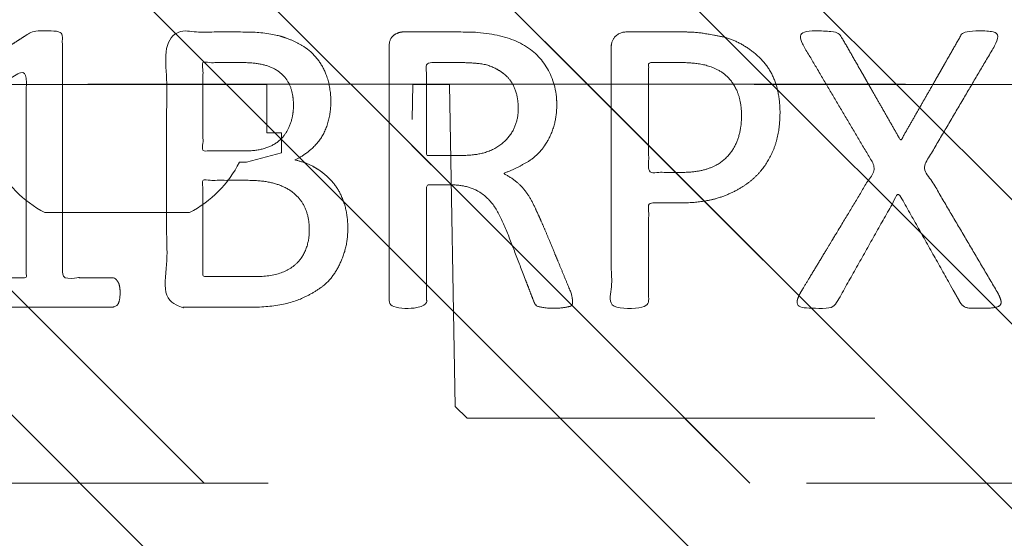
# Model space of a CAD drawing. Header units: inches. Extents: x -462 to -293, y -254 to -12.
# Tile 35 of 89: x -355.854 to -354.25, y -75.205 to -74.36. Entities that reach past the tile are written whole.
import ezdxf

# ---------------------------------------------------------------- set-up
doc = ezdxf.new("R2010")
doc.units = ezdxf.units.IN
doc.header["$LTSCALE"] = 32
doc.header["$MEASUREMENT"] = 0
doc.linetypes.add('Dash Style-1', pattern=[0.083328, 0.041656, -0.041672])
for name, color, linetype, lineweight in [('DashLine', 7, 'Dash Style-1', 13), ('DashLineFill', 7, 'Dash Style-1', 13), ('Drawing', 7, 'Continuous', 18), ('Metal-Black', 7, 'Continuous', 18), ('None', 7, 'Continuous', 18), ('Plastic-BracketCover', 7, 'Continuous', 13), ('SolidLine', 7, 'Continuous', 15), ('Wood_1-H', 7, 'Continuous', 13)]:
    doc.layers.add(name, color=color, linetype=linetype, lineweight=lineweight)
doc.layers.add('Metal-Leg', color=7, linetype='Continuous', lineweight=18, true_color=0x4c4c4c)
doc.layers.add('Metal_Black', color=7, linetype='Continuous', lineweight=13, true_color=0x4c4c4c)
pattern_1 = [(45, (0, 0), (-1.61301565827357, 1.935715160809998), []), (45, (-1.0608, 1.0608), (-0.4723460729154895, 0.4167612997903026), [])]

# ---------------------------------------------------------------- blocks, each defined once
blk = doc.blocks.new('Group-12')
at = {"layer": 'DashLine'}
blk.add_rational_spline([(3.425889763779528, -2.559055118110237), (3.42588976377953, -37.77524409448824), (3.425889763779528, -72.99143307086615), (3.425889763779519, -74.52755905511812), (1.889763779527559, -74.52755905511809), (-11.02873622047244, -74.54730708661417), (-23.94723622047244, -74.56705511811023), (-25.24962716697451, -74.46183701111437), (-25.47623622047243, -73.17505511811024), (-27.40623622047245, -52.62205511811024), (-29.33623622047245, -32.06905511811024), (-29.64541729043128, -28.77953659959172), (-29.64523622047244, -25.47205511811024), (-29.64579921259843, -14.01555511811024), (-29.64636220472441, -2.559055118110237), (-13.11023622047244, -2.559055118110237), (3.425889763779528, -2.559055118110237)], [1, 1, 1, 0.7071067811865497, 1, 1, 1, 1, 1, 1, 1, 1, 1, 1, 1, 1, 1], degree=2, knots=[0, 0, 0, 0.3437727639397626, 0.3437727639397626, 0.3543760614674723, 0.3543760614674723, 0.4804837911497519, 0.4804837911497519, 0.4932388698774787, 0.4932388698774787, 0.6947633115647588, 0.6947633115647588, 0.7270176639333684, 0.7270176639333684, 0.838740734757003, 0.838740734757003, 1, 1, 1], dxfattribs=at)
at = {"layer": 'SolidLine'}
blk.add_rational_spline([(4.881889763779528, -2.559055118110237), (4.881889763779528, -37.77524409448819), (4.881889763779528, -72.99143307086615), (4.881889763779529, -75.98355905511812), (1.889763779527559, -75.98355905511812), (-11.02373622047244, -76.00380708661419), (-23.93723622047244, -76.02405511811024), (-26.48855720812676, -75.8181826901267), (-26.92623622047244, -73.31105511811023), (-28.85673622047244, -52.75855511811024), (-30.78723622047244, -32.20605511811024), (-31.10141317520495, -28.84703865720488), (-31.10223622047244, -25.47205511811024), (-31.10229921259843, -14.01555511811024), (-31.10236220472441, -2.559055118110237), (-13.11023622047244, -2.559055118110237), (4.881889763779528, -2.559055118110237)], [1, 1, 1, 0.7071067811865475, 1, 1, 1, 1, 1, 1, 1, 1, 1, 1, 1, 1, 1], degree=2, knots=[0, 0, 0, 0.3304669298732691, 0.3304669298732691, 0.3503210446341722, 0.3503210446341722, 0.4715008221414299, 0.4715008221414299, 0.4955201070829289, 0.4955201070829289, 0.690341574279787, 0.690341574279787, 0.7221812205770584, 0.7221812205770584, 0.83026201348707, 0.83026201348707, 1, 1, 1], dxfattribs=at)
blk = doc.blocks.new('Group-27')
at = {"layer": 'Metal_Black', "color": 7}
for points, knots in [([(2.66347909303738, 1.514432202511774), (2.670861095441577, 1.518123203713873), (2.680088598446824, 1.519968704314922), (2.685625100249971, 1.514432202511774), (2.68746879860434, 1.49966819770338), (2.68746879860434, 1.479829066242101), (2.68746879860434, 1.464603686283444), (2.683779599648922, 1.457221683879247), (2.680088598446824, 1.453530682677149), (2.676397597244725, 1.451685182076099), (2.587814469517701, 1.40185756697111), (2.499231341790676, 1.35202995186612), (2.587814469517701, 1.30220233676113), (2.676397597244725, 1.25237472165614), (2.680088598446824, 1.25052922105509), (2.683779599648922, 1.244992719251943), (2.68746879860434, 1.239456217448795), (2.68746879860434, 1.224230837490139), (2.68746879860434, 1.204391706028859), (2.684702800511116, 1.185013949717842), (2.670861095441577, 1.187782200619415), (2.66347909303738, 1.191473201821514), (2.561054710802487, 1.253296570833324), (2.458630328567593, 1.315119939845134), (2.358975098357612, 1.256064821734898), (2.259319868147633, 1.197009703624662), (2.251937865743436, 1.193318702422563), (2.238096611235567, 1.190550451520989), (2.235328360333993, 1.209928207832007), (2.235328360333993, 1.233919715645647), (2.237173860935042, 1.246838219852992), (2.239019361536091, 1.254220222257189), (2.244555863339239, 1.257911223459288), (2.246401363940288, 1.259756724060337), (2.330370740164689, 1.307738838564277), (2.414340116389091, 1.355720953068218), (2.330370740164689, 1.403703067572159), (2.246401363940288, 1.451685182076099), (2.244555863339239, 1.453530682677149), (2.239019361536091, 1.455376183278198), (2.237173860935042, 1.462758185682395), (2.235328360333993, 1.473831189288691), (2.235328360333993, 1.495977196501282), (2.238096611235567, 1.515354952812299), (2.251937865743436, 1.512586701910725), (2.259319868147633, 1.508895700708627), (2.358052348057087, 1.450763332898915), (2.456784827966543, 1.392630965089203), (2.560131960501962, 1.453531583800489), (2.66347909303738, 1.514432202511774)], [0, 0, 0, 0.005796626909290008, 0.01159325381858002, 0.01738988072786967, 0.02318650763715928, 0.02777550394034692, 0.03115686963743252, 0.03453823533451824, 0.03791960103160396, 0.03791960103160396, 0.1211990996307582, 0.1211990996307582, 0.2044785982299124, 0.2044785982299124, 0.2078599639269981, 0.2112413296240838, 0.2146226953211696, 0.2192116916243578, 0.2250083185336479, 0.2366015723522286, 0.2423981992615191, 0.2423981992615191, 0.3264234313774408, 0.3264234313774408, 0.407781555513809, 0.407781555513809, 0.4135781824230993, 0.42517143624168, 0.4309680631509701, 0.4359366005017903, 0.4409051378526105, 0.4458736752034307, 0.450842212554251, 0.450842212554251, 0.6349525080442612, 0.6349525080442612, 0.8190628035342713, 0.8190628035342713, 0.8240313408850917, 0.8289998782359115, 0.8339684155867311, 0.8389369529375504, 0.8439054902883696, 0.8538425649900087, 0.8588111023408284, 0.8588111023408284, 0.9277858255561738, 0.9277858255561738, 1, 1, 1]), ([(2.368202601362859, 1.158958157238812), (2.403267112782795, 1.158958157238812), (2.456784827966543, 1.136812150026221), (2.493694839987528, 1.096211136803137), (2.51584084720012, 1.037156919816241), (2.51584084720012, 0.9697961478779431), (2.51584084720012, 0.9448818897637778), (2.596119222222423, 0.9448818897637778), (2.680088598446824, 0.9448818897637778), (2.683779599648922, 0.9411926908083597), (2.685625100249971, 0.9338106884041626), (2.68746879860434, 0.9227376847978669), (2.68746879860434, 0.9061281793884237), (2.685625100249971, 0.8950551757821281), (2.683779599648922, 0.887673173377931), (2.680088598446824, 0.8839821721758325), (2.469704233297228, 0.8839821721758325), (2.250092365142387, 0.8839821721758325), (2.237173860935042, 0.8987461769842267), (2.237173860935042, 0.955955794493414), (2.237173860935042, 1.018701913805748), (2.24086486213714, 1.044538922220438), (2.248246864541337, 1.081447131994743), (2.270392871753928, 1.118357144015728), (2.301766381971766, 1.146039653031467), (2.344211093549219, 1.158958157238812), (2.368202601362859, 1.158958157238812)], [0, 0, 0, 0.06626756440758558, 0.1325351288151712, 0.1988026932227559, 0.2650702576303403, 0.3039664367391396, 0.3039664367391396, 0.4292971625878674, 0.4350595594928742, 0.440821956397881, 0.4465843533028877, 0.4523467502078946, 0.4569566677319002, 0.4615665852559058, 0.4661765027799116, 0.4707864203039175, 0.7289384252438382, 0.7450731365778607, 0.7612078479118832, 0.8451067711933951, 0.8709223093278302, 0.8967378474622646, 0.9225533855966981, 0.9483689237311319, 0.974184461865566, 1, 1, 1]), ([(2.373739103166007, 1.096211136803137), (2.346056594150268, 1.096211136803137), (2.309148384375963, 1.075910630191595), (2.29253887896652, 1.046384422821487), (2.287002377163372, 1.01501091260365), (2.287002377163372, 0.9716416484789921), (2.287002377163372, 0.9448818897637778), (2.376507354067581, 0.9448818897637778), (2.46601233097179, 0.9448818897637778), (2.46601233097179, 0.9716416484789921), (2.46601233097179, 1.024238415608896), (2.453093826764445, 1.061146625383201), (2.427258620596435, 1.085138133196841), (2.394039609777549, 1.096211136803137), (2.373739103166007, 1.096211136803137)], [0, 0, 0, 0.05309765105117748, 0.1061953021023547, 0.159292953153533, 0.2123906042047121, 0.2979368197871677, 0.2979368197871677, 0.5840684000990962, 0.5840684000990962, 0.6696146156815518, 0.7522109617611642, 0.8348073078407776, 0.9174036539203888, 1, 1, 1]), ([(2.676397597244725, 0.820968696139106), (2.680088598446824, 0.820968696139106), (2.683779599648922, 0.8191231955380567), (2.685625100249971, 0.8117429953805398), (2.68746879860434, 0.7988244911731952), (2.68746879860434, 0.7803694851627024), (2.685625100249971, 0.7692964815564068), (2.683779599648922, 0.7619144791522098), (2.678243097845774, 0.7582234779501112), (2.672706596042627, 0.756377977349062), (2.620110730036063, 0.7360774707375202), (2.567514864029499, 0.7157769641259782), (2.549059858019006, 0.7083949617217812), (2.519531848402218, 0.6936327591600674), (2.497385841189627, 0.6714867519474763), (2.486312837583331, 0.6419587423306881), (2.486312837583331, 0.602280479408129), (2.486312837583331, 0.5829027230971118), (2.581355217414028, 0.5829027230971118), (2.680088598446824, 0.5829027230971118), (2.683779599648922, 0.5792135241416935), (2.685625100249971, 0.5718315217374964), (2.68746879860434, 0.5607585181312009), (2.68746879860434, 0.5441490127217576), (2.685625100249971, 0.5330760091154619), (2.683779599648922, 0.5256940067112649), (2.680088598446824, 0.5220030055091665), (2.468781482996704, 0.5220030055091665), (2.248246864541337, 0.5220030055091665), (2.237173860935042, 0.5367670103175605), (2.237173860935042, 0.5921311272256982), (2.237173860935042, 0.6567227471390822), (2.239019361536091, 0.6788687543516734), (2.24086486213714, 0.6880962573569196), (2.244555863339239, 0.713931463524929), (2.264856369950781, 0.7545324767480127), (2.294384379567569, 0.7803694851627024), (2.333138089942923, 0.7951334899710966), (2.377430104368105, 0.7951334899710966), (2.414340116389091, 0.7822149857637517), (2.442022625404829, 0.7600689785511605), (2.460475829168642, 0.7268499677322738), (2.467857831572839, 0.7083949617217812), (2.473394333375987, 0.7194679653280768), (2.488158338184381, 0.7379229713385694), (2.508458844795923, 0.7526869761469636), (2.536141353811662, 0.7656054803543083), (2.552750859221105, 0.7729874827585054), (2.601655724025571, 0.7932879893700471), (2.650560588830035, 0.8135884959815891), (2.66347909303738, 0.8191231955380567), (2.674552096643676, 0.820968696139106), (2.676397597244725, 0.820968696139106)], [0, 0, 0, 0.004017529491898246, 0.008035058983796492, 0.01205258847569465, 0.01607011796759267, 0.02008764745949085, 0.02410517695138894, 0.02812270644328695, 0.03214023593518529, 0.03214023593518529, 0.07095094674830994, 0.07095094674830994, 0.08463415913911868, 0.09831737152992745, 0.1120005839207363, 0.1256837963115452, 0.1387450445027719, 0.1387450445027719, 0.2028067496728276, 0.2052946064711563, 0.207782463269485, 0.2102703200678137, 0.2127581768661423, 0.2147484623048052, 0.216738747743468, 0.2187290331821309, 0.2207193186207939, 0.3326714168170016, 0.3396374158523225, 0.3466034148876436, 0.391881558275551, 0.4075550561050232, 0.4232285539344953, 0.4232285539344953, 0.4666960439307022, 0.5101635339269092, 0.5536310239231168, 0.597098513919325, 0.6405660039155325, 0.6840334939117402, 0.7275009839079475, 0.7709684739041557, 0.7709684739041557, 0.7980418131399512, 0.8251151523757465, 0.8521884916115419, 0.8792618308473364, 0.8792618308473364, 0.9581324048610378, 0.9581324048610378, 0.9790662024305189, 1, 1, 1]), ([(2.362666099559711, 0.7323864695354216), (2.334983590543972, 0.7323864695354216), (2.299920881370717, 0.7083949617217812), (2.290693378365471, 0.6807142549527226), (2.288847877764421, 0.6714867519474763), (2.287002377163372, 0.6493407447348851), (2.287002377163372, 0.6078169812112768), (2.287002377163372, 0.5829027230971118), (2.362667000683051, 0.5829027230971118), (2.438331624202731, 0.5829027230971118), (2.438331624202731, 0.6115079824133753), (2.438331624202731, 0.6641047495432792), (2.427258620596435, 0.6973237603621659), (2.405112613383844, 0.721313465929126), (2.377430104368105, 0.7323864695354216), (2.362666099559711, 0.7323864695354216)], [0, 0, 0, 0.1425152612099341, 0.2850305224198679, 0.2850305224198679, 0.3309930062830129, 0.3769554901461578, 0.4458992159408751, 0.4458992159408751, 0.655281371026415, 0.655281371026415, 0.7344389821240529, 0.8008292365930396, 0.8672194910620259, 0.9336097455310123, 1, 1, 1]), ([(2.556441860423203, 0.4546474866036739), (2.578586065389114, 0.4546474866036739), (2.61365057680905, 0.4435762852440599), (2.643178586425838, 0.4251212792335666), (2.66347909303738, 0.3974387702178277), (2.685625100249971, 0.3476111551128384), (2.685625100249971, 0.2405739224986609), (2.685625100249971, 0.1741368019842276), (2.674552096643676, 0.1593727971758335), (2.461399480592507, 0.1593727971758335), (2.248246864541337, 0.1593727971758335), (2.237173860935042, 0.1741368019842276), (2.237173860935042, 0.2322691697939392), (2.237173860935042, 0.3236205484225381), (2.253783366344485, 0.3752927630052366), (2.281465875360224, 0.4085117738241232), (2.323912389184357, 0.4269667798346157), (2.36635710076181, 0.4269667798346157), (2.395885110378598, 0.4195847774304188), (2.419876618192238, 0.4048207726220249), (2.44017712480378, 0.3808292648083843), (2.445713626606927, 0.3679107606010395), (2.449404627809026, 0.3863657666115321), (2.467857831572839, 0.4177392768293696), (2.495540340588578, 0.4417307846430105), (2.534295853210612, 0.4546474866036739), (2.556441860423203, 0.4546474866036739)], [0, 0, 0, 0.03145524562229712, 0.06291049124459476, 0.09436573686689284, 0.1258209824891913, 0.1887314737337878, 0.2661585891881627, 0.2758371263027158, 0.2855156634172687, 0.4355309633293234, 0.4452095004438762, 0.4548880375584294, 0.5214267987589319, 0.5746587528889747, 0.6278907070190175, 0.6811226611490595, 0.7343546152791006, 0.7627468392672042, 0.7911390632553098, 0.8195312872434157, 0.8479235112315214, 0.8479235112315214, 0.8859426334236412, 0.9239617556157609, 0.9619808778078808, 1, 1, 1]), ([(2.560132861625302, 0.3919022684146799), (2.53983235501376, 0.3919022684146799), (2.510304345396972, 0.3789837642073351), (2.49000383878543, 0.3549922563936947), (2.478930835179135, 0.3180840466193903), (2.478930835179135, 0.2544142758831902), (2.478930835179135, 0.2184270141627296), (2.557363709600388, 0.2184270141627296), (2.635796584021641, 0.2184270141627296), (2.635796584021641, 0.2617962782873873), (2.635796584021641, 0.3457656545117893), (2.608114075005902, 0.3789837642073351), (2.578586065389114, 0.3919022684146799), (2.560132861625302, 0.3919022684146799)], [0, 0, 0, 0.07915587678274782, 0.1583117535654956, 0.2374676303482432, 0.3166235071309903, 0.4195261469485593, 0.4195261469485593, 0.6437985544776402, 0.6437985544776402, 0.7678094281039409, 0.883904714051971, 0.9419523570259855, 1, 1, 1]), ([(2.357129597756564, 0.3660652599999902), (2.34052009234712, 0.3660652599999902), (2.31468488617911, 0.3568377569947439), (2.296229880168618, 0.336537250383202), (2.287002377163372, 0.3051655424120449), (2.287002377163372, 0.2498005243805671), (2.287002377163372, 0.2184270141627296), (2.358975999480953, 0.2184270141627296), (2.430949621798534, 0.2184270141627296), (2.430949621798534, 0.252568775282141), (2.430949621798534, 0.3088565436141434), (2.419876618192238, 0.3383827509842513), (2.399576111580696, 0.3568377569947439), (2.371893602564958, 0.3660652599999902), (2.357129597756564, 0.3660652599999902)], [0, 0, 0, 0.074498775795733, 0.1489975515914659, 0.2234963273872, 0.2979951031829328, 0.3954165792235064, 0.3954165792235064, 0.6189101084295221, 0.6189101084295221, 0.7249275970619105, 0.7936956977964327, 0.8624637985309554, 0.931231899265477, 1, 1, 1]), ([(2.661633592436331, 0.08353965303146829), (2.669015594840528, 0.08353965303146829), (2.682856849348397, 0.08077140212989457), (2.685625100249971, 0.07246664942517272), (2.685625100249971, -0.04656633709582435), (2.685625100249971, -0.1655993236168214), (2.683779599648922, -0.16929032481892), (2.678243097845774, -0.1729813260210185), (2.669015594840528, -0.1748268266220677), (2.656097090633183, -0.1748268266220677), (2.646869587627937, -0.1729813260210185), (2.641333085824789, -0.1711358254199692), (2.637642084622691, -0.1655993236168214), (2.637642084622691, -0.1166944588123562), (2.637642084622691, -0.06963509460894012), (2.467858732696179, -0.06963509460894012), (2.298075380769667, -0.06963509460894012), (2.323911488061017, -0.1130034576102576), (2.349747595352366, -0.1563718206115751), (2.351593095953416, -0.1619083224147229), (2.353438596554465, -0.1711358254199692), (2.349747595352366, -0.1748268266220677), (2.338674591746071, -0.176672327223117), (2.326219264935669, -0.176672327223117), (2.31653038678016, -0.176672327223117), (2.310993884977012, -0.1748268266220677), (2.307302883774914, -0.1711358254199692), (2.305457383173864, -0.1674448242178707), (2.272238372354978, -0.1157717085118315), (2.239019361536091, -0.06409859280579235), (2.237173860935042, -0.06225309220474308), (2.237173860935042, -0.05856209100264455), (2.235328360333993, -0.05302558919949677), (2.235328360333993, -0.03595470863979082), (2.235328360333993, -0.01796107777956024), (2.239019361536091, -0.01242457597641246), (2.242710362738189, -0.0105790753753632), (2.441098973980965, -0.0105790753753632), (2.637642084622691, -0.0105790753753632), (2.637642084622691, 0.03002103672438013), (2.637642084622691, 0.07431215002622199), (2.641333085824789, 0.07800315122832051), (2.646869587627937, 0.08169415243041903), (2.656097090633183, 0.08353965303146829), (2.661633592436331, 0.08353965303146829)], [0, 0, 0, 0.00261032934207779, 0.007830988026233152, 0.01044131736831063, 0.1761946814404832, 0.1788050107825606, 0.1814153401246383, 0.1840256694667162, 0.1866359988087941, 0.1885937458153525, 0.1905514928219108, 0.1925092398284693, 0.1944669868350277, 0.2443885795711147, 0.2443885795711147, 0.4244984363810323, 0.4244984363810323, 0.478049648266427, 0.478049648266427, 0.4842405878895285, 0.49043152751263, 0.4966224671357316, 0.5028134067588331, 0.5070707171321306, 0.5109409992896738, 0.5148112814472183, 0.5186815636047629, 0.5186815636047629, 0.5762947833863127, 0.5762947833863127, 0.5787425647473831, 0.5811903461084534, 0.5836381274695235, 0.5902471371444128, 0.5931844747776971, 0.5961218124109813, 0.5990591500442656, 0.9118813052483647, 0.9118813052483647, 0.9765012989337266, 0.9823759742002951, 0.9882506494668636, 0.9941253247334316, 1, 1, 1])]:
    blk.add_open_spline(points, degree=2, knots=knots, dxfattribs=at)
blk = doc.blocks.new('1BRPX5-Util_Bkt_Sm-F (2D)')
at = {"layer": 'DashLineFill', "linetype": 'Continuous', "lineweight": 13}
h = blk.add_hatch(dxfattribs=at)
h.set_pattern_fill('Steel', color=253, style=0, pattern_type=2)
h.set_pattern_definition(pattern_1)
edge = h.paths.add_edge_path()
edge.add_line((-4.468503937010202, 4.413385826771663), (-3.12992125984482, 4.413385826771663))
edge.add_line((-3.12992125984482, 4.413385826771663), (-3.12992125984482, -1.854330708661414))
edge.add_line((-3.12992125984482, -1.854330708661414), (-4.468503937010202, -1.854330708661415))
edge.add_line((-4.468503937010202, -1.854330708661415), (-4.468503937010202, -1.988188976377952))
edge.add_line((-4.468503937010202, -1.988188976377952), (-2.421259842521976, -1.988188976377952))
edge.add_line((-2.421259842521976, -1.988188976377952), (-2.421259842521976, -2.366141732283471))
edge.add_arc((-2.303149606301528, -2.366141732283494), 0.1181102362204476, 179.9999999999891, 270.000000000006)
edge.add_line((-2.303149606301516, -2.484251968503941), (2.303149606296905, -2.484251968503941))
edge.add_arc((2.303149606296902, -2.366141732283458), 0.1181102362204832, 270.0000000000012, 359.9999999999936)
edge.add_line((2.421259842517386, -2.366141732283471), (2.421259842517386, -1.988188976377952))
edge.add_line((2.421259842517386, -1.988188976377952), (4.468503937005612, -1.988188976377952))
edge.add_line((4.468503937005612, -1.988188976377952), (4.468503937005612, -1.854330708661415))
edge.add_line((4.468503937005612, -1.854330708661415), (3.12992125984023, -1.854330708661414))
edge.add_line((3.12992125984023, -1.854330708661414), (3.12992125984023, 4.413385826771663))
edge.add_line((3.12992125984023, 4.413385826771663), (4.468503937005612, 4.413385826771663))
edge.add_line((4.468503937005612, 4.413385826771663), (4.468503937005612, 4.547244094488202))
edge.add_line((4.468503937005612, 4.547244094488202), (2.421259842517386, 4.547244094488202))
edge.add_line((2.421259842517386, 4.547244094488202), (2.421259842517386, 4.925196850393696))
edge.add_arc((2.303149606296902, 4.925196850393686), 0.1181102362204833, 5.365542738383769e-12, 89.99999999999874)
edge.add_line((2.303149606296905, 5.043307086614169), (-2.303149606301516, 5.043307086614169))
edge.add_arc((-2.303149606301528, 4.92519685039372), 0.1181102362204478, 89.99999999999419, 180.0000000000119)
edge.add_line((-2.421259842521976, 4.925196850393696), (-2.421259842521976, 4.547244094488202))
edge.add_line((-2.421259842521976, 4.547244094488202), (-4.468503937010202, 4.547244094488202))
edge.add_line((-4.468503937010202, 4.547244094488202), (-4.468503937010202, 4.413385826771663))
at = {"layer": 'Metal_Black', "color": 7}
blk.add_blockref('Group-27', (0, 0), dxfattribs=at)
blk = doc.blocks.new('Group-28')
at = {"layer": 'Wood_1-H', "color": 7, "rotation": 270}
blk.add_blockref('1BRPX5-Util_Bkt_Sm-F (2D)', (-8.385826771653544, -58.50393700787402), dxfattribs=at)
blk = doc.blocks.new('1BRPT8_Cover (2D)')
at = {"layer": 'DashLineFill', "linetype": 'Continuous', "lineweight": 13}
h = blk.add_hatch(dxfattribs=at)
h.set_pattern_fill('Steel', color=253, style=0, pattern_type=2)
h.set_pattern_definition(pattern_1)
h.paths.add_polyline_path([(-1.594488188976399, -8.763779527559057), (-2.322834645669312, -8.763779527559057), (-2.322834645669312, -8.751066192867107), (-2.826068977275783, -8.742282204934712), (-2.866441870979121, -8.70280193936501), (-2.866441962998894, -6.672971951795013), (-2.84717538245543, -6.653289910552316), (-2.322834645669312, -6.644137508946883), (-2.322834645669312, -6.584208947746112), (-2.847175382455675, -6.575056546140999), (-2.866441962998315, -6.555374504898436), (-2.866441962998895, -4.468247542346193), (-2.847175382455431, -4.448565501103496), (-2.322834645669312, -4.439413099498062), (-2.322834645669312, -4.37948453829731), (-2.847175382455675, -4.370332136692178), (-2.866441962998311, -4.350650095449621), (-2.866441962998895, -2.263523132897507), (-2.847175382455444, -2.243841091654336), (-2.322834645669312, -2.234688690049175), (-2.322834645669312, -2.174760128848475), (-2.847175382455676, -2.165607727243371), (-2.866441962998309, -2.145925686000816), (-2.866441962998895, -0.05879872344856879), (-2.847175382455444, -0.03911668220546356), (-2.322834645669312, -0.02996428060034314), (-2.322834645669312, 0.02996428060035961), (-2.847175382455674, 0.03911668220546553), (-2.866441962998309, 0.05879872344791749), (-2.866441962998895, 2.145925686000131), (-2.847175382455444, 2.165607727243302), (-2.322834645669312, 2.174760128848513), (-2.322834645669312, 2.234688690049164), (-2.847175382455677, 2.243841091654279), (-2.866441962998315, 2.263523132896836), (-2.866441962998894, 4.350650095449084), (-2.84717538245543, 4.37033213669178), (-2.322834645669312, 4.379484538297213), (-2.322834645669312, 4.439413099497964), (-2.847175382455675, 4.448565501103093), (-2.866441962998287, 4.46824754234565), (-2.865499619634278, 6.55537450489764), (-2.84717538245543, 6.575056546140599), (-2.322834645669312, 6.584208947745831), (-2.322834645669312, 6.644137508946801), (-2.847175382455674, 6.653289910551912), (-2.866441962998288, 6.672971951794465), (-2.866441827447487, 8.702801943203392), (-2.826068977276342, 8.742282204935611), (-1.594488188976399, 8.763779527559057), (-1.594488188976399, 8.858267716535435), (-2.97244094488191, 8.858267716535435), (-2.97244094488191, -8.858267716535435), (-1.594488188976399, -8.858267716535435)])
h = blk.add_hatch(dxfattribs=at)
h.set_pattern_fill('Steel', color=253, style=0, pattern_type=2)
h.set_pattern_definition(pattern_1)
h.paths.add_polyline_path([(-2.322834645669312, 8.858267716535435), (-2.322834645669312, -8.858267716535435), (-2.97244094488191, -8.858267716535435), (-2.97244094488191, 8.858267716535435)])
at = {"layer": 'DashLineFill', "flags": 128}
for points in [[(-1.594488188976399, -8.763779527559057), (-2.322834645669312, -8.763779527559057), (-2.322834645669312, -8.751066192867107), (-2.826068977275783, -8.742282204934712), (-2.866441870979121, -8.70280193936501), (-2.866441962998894, -6.672971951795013), (-2.84717538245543, -6.653289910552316), (-2.322834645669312, -6.644137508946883), (-2.322834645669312, -6.584208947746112), (-2.847175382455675, -6.575056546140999), (-2.866441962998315, -6.555374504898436), (-2.866441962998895, -4.468247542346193), (-2.847175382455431, -4.448565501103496), (-2.322834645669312, -4.439413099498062), (-2.322834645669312, -4.37948453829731), (-2.847175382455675, -4.370332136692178), (-2.866441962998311, -4.350650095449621), (-2.866441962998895, -2.263523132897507), (-2.847175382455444, -2.243841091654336), (-2.322834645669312, -2.234688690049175), (-2.322834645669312, -2.174760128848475), (-2.847175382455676, -2.165607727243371), (-2.866441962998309, -2.145925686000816), (-2.866441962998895, -0.05879872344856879), (-2.847175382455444, -0.03911668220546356), (-2.322834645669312, -0.02996428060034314), (-2.322834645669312, 0.02996428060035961), (-2.847175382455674, 0.03911668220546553), (-2.866441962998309, 0.05879872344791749), (-2.866441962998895, 2.145925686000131), (-2.847175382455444, 2.165607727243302), (-2.322834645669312, 2.174760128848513), (-2.322834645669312, 2.234688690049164), (-2.847175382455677, 2.243841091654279), (-2.866441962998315, 2.263523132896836), (-2.866441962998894, 4.350650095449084), (-2.84717538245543, 4.37033213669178), (-2.322834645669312, 4.379484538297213), (-2.322834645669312, 4.439413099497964), (-2.847175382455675, 4.448565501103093), (-2.866441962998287, 4.46824754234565), (-2.865499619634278, 6.55537450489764), (-2.84717538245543, 6.575056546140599), (-2.322834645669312, 6.584208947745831), (-2.322834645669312, 6.644137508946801), (-2.847175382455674, 6.653289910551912), (-2.866441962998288, 6.672971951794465), (-2.866441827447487, 8.702801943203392), (-2.826068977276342, 8.742282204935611), (-1.594488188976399, 8.763779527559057), (-1.594488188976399, 8.858267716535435), (-2.97244094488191, 8.858267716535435), (-2.97244094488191, -8.858267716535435), (-1.594488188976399, -8.858267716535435)], [(-2.322834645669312, 8.858267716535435), (-2.322834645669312, -8.858267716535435), (-2.97244094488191, -8.858267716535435), (-2.97244094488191, 8.858267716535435)]]:
    blk.add_lwpolyline(points, close=True, dxfattribs=at)
blk = doc.blocks.new('1BRPT9-Bracket (2D)')
at = {"layer": 'DashLineFill', "linetype": 'Continuous', "lineweight": 13}
h = blk.add_hatch(dxfattribs=at)
h.set_pattern_fill('Steel', color=253, style=0, pattern_type=2)
h.set_pattern_definition(pattern_1)
edge = h.paths.add_edge_path()
edge.add_arc((1.677931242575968, -8.488188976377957), 0.2519685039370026, 269.999999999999, 360.0000000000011)
edge.add_line((1.929899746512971, -8.488188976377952), (1.929899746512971, -7.480314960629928))
edge.add_line((1.929899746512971, -7.480314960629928), (2.323600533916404, -7.480314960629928))
edge.add_line((2.323600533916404, -7.480314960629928), (2.323600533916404, 7.461135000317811))
edge.add_line((2.323600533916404, 7.461135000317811), (1.929899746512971, 7.480314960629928))
edge.add_line((1.929899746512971, 7.480314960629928), (1.929899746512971, 8.488188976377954))
edge.add_arc((1.677931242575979, 8.488188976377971), 0.2519685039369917, 359.999999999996, 450.0000000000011)
edge.add_line((1.677931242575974, 8.740157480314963), (-2.32206875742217, 8.740157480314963))
edge.add_line((-2.32206875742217, 8.740157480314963), (-2.32206875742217, -8.74015748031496))
edge.add_line((-2.32206875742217, -8.74015748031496), (1.677931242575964, -8.74015748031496))
at = {"layer": 'DashLineFill', "flags": 128}
blk.add_lwpolyline([(1.677931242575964, -8.74015748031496, 0.4142135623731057), (1.929899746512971, -8.488188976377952), (1.929899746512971, -7.480314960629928), (2.323600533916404, -7.480314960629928), (2.323600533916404, 7.461135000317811), (1.929899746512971, 7.480314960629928), (1.929899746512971, 8.488188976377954, 0.4142135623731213), (1.677931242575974, 8.740157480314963), (-2.32206875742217, 8.740157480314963), (-2.32206875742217, -8.74015748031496)], format="xyb", close=True, dxfattribs=at)
blk = doc.blocks.new('TL14_upper_leg (2D)')
at = {"layer": 'SolidLine', "flags": 128}
blk.add_lwpolyline([(2.322834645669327, 0.2436987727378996), (2.401574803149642, 0.2436987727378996), (2.401574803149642, 0.2677219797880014), (2.434055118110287, 0.2677219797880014), (2.4493110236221, 0.2107861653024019), (2.4493110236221, 0.1992105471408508, -0.1579749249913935), (2.531479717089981, 0.1180761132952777), (2.531479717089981, -0.1180652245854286, -0.1560270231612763), (2.4493110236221, -0.1991401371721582), (2.4493110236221, -0.2107752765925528), (2.434055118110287, -0.2677110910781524), (2.401574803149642, -0.2677110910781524), (2.401574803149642, -0.2436878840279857), (2.322834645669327, -0.2436878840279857)], format="xyb", close=True, dxfattribs=at)
blk = doc.blocks.new('StructEnd-L3 (2D)')
at = {"layer": 'Metal-Black', "color": 7}
blk.add_blockref('1BRPT9-Bracket (2D)', (-0.0001991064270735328, 6.10236220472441), dxfattribs=at)
at = {"layer": 'Metal-Leg', "color": 7, "rotation": 180}
blk.add_blockref('TL14_upper_leg (2D)', (0, 0), dxfattribs=at)
at = {"layer": 'Plastic-BracketCover', "color": 7}
blk.add_blockref('1BRPT8_Cover (2D)', (-0.0001991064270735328, 6.10236220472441), dxfattribs=at)
blk = doc.blocks.new('Group-66')
at = {"layer": 'None'}
for name in ['Group-28', 'Group-12']:
    blk.add_blockref(name, (0, 0), dxfattribs=at)
at = {"layer": 'SolidLine', "color": 7, "rotation": 90}
blk.add_blockref('StructEnd-L3 (2D)', (-8.30708661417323, -58.50393700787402), dxfattribs=at)
blk = doc.blocks.new('SL Runoff Utility L Desk2 (2D)')
at = {"layer": 'None'}
blk.add_blockref('Group-66', (0, 0), dxfattribs=at)
at = {"layer": 'Drawing', "color": 0, "flags": 1}
for tag in ['Tag', 'Catalog', 'Option1', 'Option2', 'Option3', 'Option4', 'Option5', 'Option6', 'Option7', 'Option8', 'Option9', 'Option10', 'Option11', 'Option12', 'Custom', 'FinishGroup', 'Discount', 'Item2', 'Item3', 'Item6', 'Item9', 'Item10', 'Item12', 'Item13', 'Item16', 'Item19', 'Item20', 'Item21', 'Item22', 'Item23', 'Item24', 'Item25', 'Item8', 'Item18', 'Item1', 'Item4', 'Item5', 'Item7', 'Item11', 'Item14', 'Item15', 'Item17']:
    blk.add_attdef(tag, (-64.77952755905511, -74.68547244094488), '', height=0.007086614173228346, dxfattribs=at)

msp = doc.modelspace()

# ---------------------------------------------------------------- block references
at = {"layer": 'Drawing'}
msp.add_blockref('SL Runoff Utility L Desk2 (2D)', (-347.3884579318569, -13.63889082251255), dxfattribs=at)

doc.saveas('drawing.dxf')
